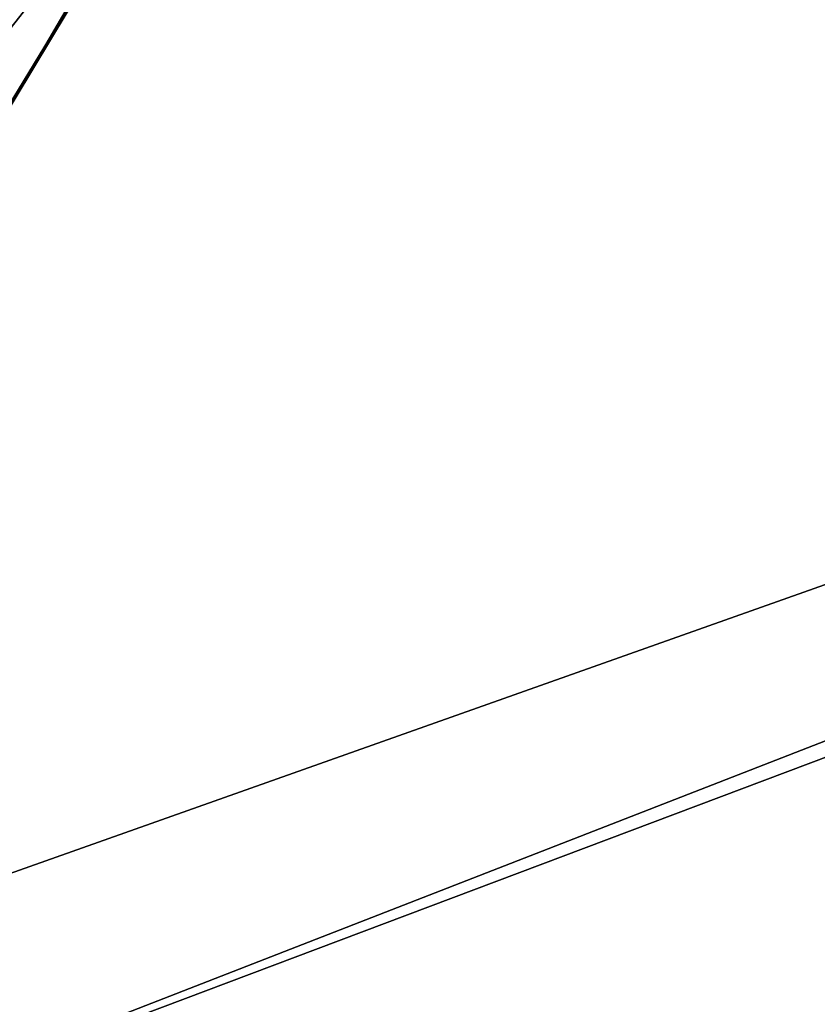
# Model space of a CAD drawing. Header units: metres. Extents: x 0 to 903, y -903 to 0.
# Tile 8 of 253: x 127 to 198, y -778 to -690. Entities that reach past the tile are written whole.
import ezdxf

# ---------------------------------------------------------------- set-up
doc = ezdxf.new("R2010")
doc.units = ezdxf.units.M

msp = doc.modelspace()

# ---------------------------------------------------------------- linework, layer by layer
at = {"layer": 'top'}
for points in [[(124.930893, -699.573181, 659.502441), (147.079544, -663.146606, 658.922424), (49.992722, -590.518311, 661.435425)], [(124.930893, -699.573181, 659.502441), (123.329681, -702.585693, 627.740967), (147.079544, -663.146606, 658.922424)], [(123.329681, -702.585693, 627.740967), (141.673218, -671.265503, 627.740967), (147.079544, -663.146606, 658.922424)], [(117.434547, -692.848328, 567.329651), (114.869667, -686.125, 537.516479), (134.21666, -664.326416, 569.149597)], [(134.21666, -664.326416, 569.149597), (120.294052, -698.339539, 597.428589), (117.434547, -692.848328, 567.329651)], [(141.673218, -671.265503, 627.740967), (120.294052, -698.339539, 597.428589), (134.21666, -664.326416, 569.149597)], [(141.673218, -671.265503, 627.740967), (123.329681, -702.585693, 627.740967), (120.294052, -698.339539, 597.428589)]]:
    msp.add_3dface(points, dxfattribs=at)
at = {"layer": 'top0123413'}
for points in [[(599.026855, -599.023621, 106.499786), (78.807236, -783.456238, 110.644272), (74.938576, -244.304413, 117.34655)], [(592.962036, -609.72644, 109.443001), (76.680428, -244.304428, 120.325508), (350.77301, -819.803528, 109.839348)], [(76.680428, -244.304428, 120.325508), (80.562805, -785.039307, 113.603523), (350.77301, -819.803528, 109.839348)], [(81.644386, -800.537598, 110.398422), (78.807236, -783.456238, 110.644272), (599.026855, -599.023621, 106.499786)], [(591.162048, -608.477112, 106.480179), (81.644386, -800.537598, 110.398422), (599.026855, -599.023621, 106.499786)], [(120.168617, -823.154724, 109.643784), (81.644386, -800.537598, 110.398422), (591.162048, -608.477112, 106.480179)], [(350.77301, -821.52301, 106.817665), (120.168617, -823.154724, 109.643784), (591.162048, -608.477112, 106.480179)]]:
    msp.add_3dface(points, dxfattribs=at)

doc.saveas('drawing.dxf')
